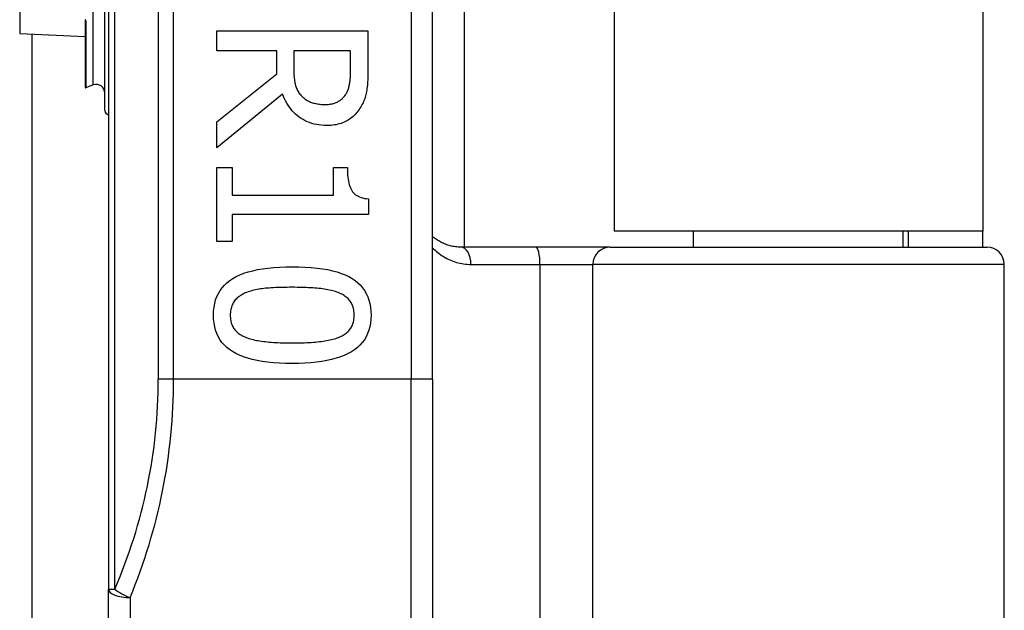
# Model space of a CAD drawing. Header units: inches. Extents: x 6 to 174, y 10 to 93.
# Tile 38 of 127: x 40.58 to 41.477, y 32.265 to 32.803. Entities that reach past the tile are written whole.
import ezdxf

# ---------------------------------------------------------------- set-up
doc = ezdxf.new("R2010")
doc.units = ezdxf.units.IN
doc.header["$MEASUREMENT"] = 0
doc.layers.add('Visible Edges(ANSI)', color=7, linetype='Continuous', lineweight=25)
doc.layers.add('Visible Tangent Edges(ANSI)', color=7, linetype='Continuous', lineweight=25)

msp = doc.modelspace()

# ---------------------------------------------------------------- linework, layer by layer
at = {"layer": 'Visible Edges(ANSI)'}
for p, q in [((40.66095, 34.16682), (40.66095, 32.28464)), ((40.95622, 32.47573), (40.95622, 33.97573)), ((40.98501, 33.85565), (40.98501, 32.59581)), ((41.12145, 33.84123), (41.12145, 32.61023)), ((41.45745, 33.84123), (41.45745, 32.61023)), ((40.6577, 32.72017), (40.6577, 32.83751)), ((40.63978, 32.80281), (40.63978, 32.80263)), ((40.63978, 32.80263), (40.63978, 32.80201)), ((40.63978, 32.80201), (40.63978, 32.74132)), ((40.58008, 32.79026), (40.63978, 32.78765)), ((40.59131, 29.79413), (40.59131, 32.78977)), ((40.75951, 32.79275), (40.89731, 32.79275)), ((40.75951, 32.77443), (40.75951, 32.79275)), ((40.89731, 32.79275), (40.89731, 32.75724)), ((40.81434, 32.77443), (40.75951, 32.77443)), ((40.81434, 32.75344), (40.81434, 32.77443)), ((40.88145, 32.77443), (40.82964, 32.77443)), ((40.82964, 32.77443), (40.82964, 32.75835)), ((40.88145, 32.75623), (40.88145, 32.77443)), ((40.75951, 32.70989), (40.81434, 32.75344)), ((40.64713, 32.74343), (40.6403, 32.74095)), ((40.81948, 32.73513), (40.75951, 32.68611)), ((40.75951, 32.68611), (40.75951, 32.70989)), ((40.75951, 32.66824), (40.77358, 32.66824)), ((40.75951, 32.60102), (40.75951, 32.66824)), ((40.77358, 32.66824), (40.77358, 32.64323)), ((40.86593, 32.66824), (40.87855, 32.66824)), ((40.86593, 32.64323), (40.86593, 32.66824)), ((40.77358, 32.64323), (40.86593, 32.64323)), ((40.89776, 32.63977), (40.89776, 32.62547)), ((40.77358, 32.62547), (40.77358, 32.60102)), ((40.89776, 32.62547), (40.77358, 32.62547)), ((41.45745, 32.61023), (41.12145, 32.61023)), ((41.19398, 32.59581), (41.19398, 32.61023)), ((41.38492, 32.59581), (41.38492, 32.61023)), ((41.38945, 32.61023), (41.38945, 32.59581)), ((41.45745, 32.59581), (41.45745, 32.61023)), ((40.77358, 32.60102), (40.75951, 32.60102)), ((41.05044, 32.59581), (40.982, 32.59581)), ((41.11794, 32.59581), (41.05044, 32.59581)), ((41.11794, 32.59581), (41.4612, 32.59581)), ((41.47695, 31.99542), (41.47695, 32.58006)), ((40.95622, 32.47573), (40.95622, 32.06946)), ((40.66095, 31.99542), (40.66095, 32.28464))]:
    msp.add_line(p, q, dxfattribs=at)
at = {"layer": 'Visible Edges(ANSI)', "flags": 128}
for points in [[(40.82964, 32.75835), (40.82965, 32.75704), (40.82968, 32.75576), (40.82973, 32.75449), (40.82979, 32.75325), (40.82988, 32.75203), (40.82999, 32.75083), (40.83011, 32.74966), (40.83026, 32.7485), (40.83042, 32.74737), (40.83061, 32.74626), (40.83081, 32.74518), (40.83104, 32.74412), (40.83129, 32.74308), (40.83158, 32.74207), (40.83192, 32.74108), (40.83229, 32.74013), (40.83271, 32.7392), (40.83317, 32.7383), (40.83367, 32.73742), (40.83421, 32.73657), (40.83479, 32.73575), (40.83542, 32.73496), (40.83608, 32.73419), (40.83679, 32.73345)], [(40.87676, 32.73435), (40.87718, 32.73501), (40.87758, 32.73568), (40.87795, 32.73638), (40.87831, 32.73709), (40.87864, 32.73783), (40.87895, 32.73858), (40.87925, 32.73934), (40.87952, 32.74013), (40.87977, 32.74093), (40.88, 32.74175), (40.8802, 32.74259), (40.88039, 32.74345), (40.88056, 32.74433), (40.88072, 32.74524), (40.88086, 32.74619), (40.88098, 32.74718), (40.88109, 32.74819), (40.88119, 32.74924), (40.88127, 32.75032), (40.88133, 32.75144), (40.88139, 32.75259), (40.88142, 32.75377), (40.88144, 32.75498), (40.88145, 32.75623)], [(40.89731, 32.75724), (40.8973, 32.75529), (40.89727, 32.7534), (40.89723, 32.75156), (40.89717, 32.74977), (40.89709, 32.74804), (40.89699, 32.74636), (40.89687, 32.74474), (40.89674, 32.74317), (40.89659, 32.74165), (40.89642, 32.74019), (40.89623, 32.73877), (40.89602, 32.73742), (40.89579, 32.73609), (40.8955, 32.73478), (40.89517, 32.73347), (40.89479, 32.73217), (40.89436, 32.73089), (40.89389, 32.72961), (40.89337, 32.72835), (40.8928, 32.72709), (40.89218, 32.72585), (40.89152, 32.72461), (40.89081, 32.72339), (40.89005, 32.72217)], [(40.8599, 32.70654), (40.85742, 32.70659), (40.85501, 32.70676), (40.85267, 32.70702), (40.85039, 32.7074), (40.84818, 32.70788), (40.84604, 32.70847), (40.84397, 32.70916), (40.84196, 32.70997), (40.84002, 32.71088), (40.83815, 32.71189), (40.83635, 32.71302), (40.83461, 32.71425), (40.83294, 32.71557), (40.83135, 32.71697), (40.82983, 32.71844), (40.82839, 32.71999), (40.82701, 32.72162), (40.82572, 32.72332), (40.82449, 32.7251), (40.82334, 32.72695), (40.82227, 32.72888), (40.82126, 32.73089), (40.82033, 32.73297), (40.81948, 32.73513)], [(40.83679, 32.73345), (40.83743, 32.7328), (40.83809, 32.73217), (40.83878, 32.73158), (40.83949, 32.73101), (40.84022, 32.73047), (40.84097, 32.72996), (40.84175, 32.72948), (40.84254, 32.72904), (40.84336, 32.72862), (40.8442, 32.72823), (40.84506, 32.72787), (40.84594, 32.72753), (40.84685, 32.72723), (40.84778, 32.72695), (40.84873, 32.7267), (40.84971, 32.72648), (40.85072, 32.72628), (40.85175, 32.72611), (40.8528, 32.72597), (40.85388, 32.72585), (40.85499, 32.72575), (40.85612, 32.72569), (40.85727, 32.72565), (40.85845, 32.72564)], [(40.85845, 32.72564), (40.85944, 32.72565), (40.86042, 32.7257), (40.86138, 32.72577), (40.86231, 32.72587), (40.86323, 32.726), (40.86413, 32.72617), (40.86501, 32.72636), (40.86587, 32.72658), (40.86671, 32.72683), (40.86753, 32.72711), (40.86833, 32.72742), (40.86911, 32.72776), (40.86987, 32.72813), (40.87061, 32.72853), (40.87133, 32.72897), (40.87202, 32.72943), (40.87269, 32.72993), (40.87334, 32.73047), (40.87397, 32.73103), (40.87457, 32.73163), (40.87515, 32.73226), (40.87571, 32.73292), (40.87625, 32.73362), (40.87676, 32.73435)], [(40.89005, 32.72217), (40.88925, 32.72099), (40.88841, 32.71984), (40.88754, 32.71874), (40.88663, 32.71768), (40.88569, 32.71666), (40.8847, 32.71568), (40.88369, 32.71475), (40.88263, 32.71386), (40.88154, 32.71301), (40.88041, 32.71221), (40.87925, 32.71145), (40.87805, 32.71073), (40.8768, 32.71006), (40.87551, 32.70945), (40.87417, 32.7089), (40.87278, 32.7084), (40.87134, 32.70797), (40.86985, 32.70759), (40.86832, 32.70727), (40.86673, 32.70701), (40.8651, 32.7068), (40.86341, 32.70666), (40.86168, 32.70657), (40.8599, 32.70654)], [(40.87855, 32.66824), (40.87858, 32.66593), (40.87866, 32.66372), (40.8788, 32.66162), (40.879, 32.65962), (40.87925, 32.65772), (40.87955, 32.65593), (40.87992, 32.65424), (40.88034, 32.65266), (40.88081, 32.65118), (40.88134, 32.6498), (40.88193, 32.64853), (40.88257, 32.64736), (40.88329, 32.64628), (40.88411, 32.64529), (40.88503, 32.64437), (40.88604, 32.64354), (40.88716, 32.64278), (40.88838, 32.64211), (40.88969, 32.64152), (40.89111, 32.64101), (40.89262, 32.64057), (40.89423, 32.64022), (40.89594, 32.63995), (40.89776, 32.63977)], [(40.982, 32.59581), (40.98076, 32.59583), (40.97952, 32.59589), (40.9783, 32.59598), (40.97709, 32.59612), (40.97589, 32.59628), (40.97471, 32.59649), (40.97354, 32.59672), (40.97238, 32.59699), (40.97125, 32.5973), (40.97012, 32.59763), (40.96902, 32.598), (40.96793, 32.5984), (40.96685, 32.59883), (40.9658, 32.59929), (40.96476, 32.59977), (40.96373, 32.60029), (40.96273, 32.60084), (40.96174, 32.60141), (40.96078, 32.60202), (40.95983, 32.60264), (40.9589, 32.6033), (40.95799, 32.60398), (40.95709, 32.60469), (40.95622, 32.60542)], [(40.75661, 32.53391), (40.75673, 32.53762), (40.7571, 32.54116), (40.75772, 32.54454), (40.75858, 32.54775), (40.75968, 32.55079), (40.76103, 32.55366), (40.76263, 32.55636), (40.76448, 32.55889), (40.76657, 32.56126), (40.7689, 32.56346), (40.77148, 32.56549), (40.77431, 32.56735), (40.77739, 32.56905), (40.78073, 32.57061), (40.78432, 32.57202), (40.78817, 32.57327), (40.79229, 32.57439), (40.79666, 32.57535), (40.80128, 32.57616), (40.80617, 32.57683), (40.81132, 32.57735), (40.81672, 32.57772), (40.82238, 32.57794), (40.8283, 32.57801)], [(40.8283, 32.57801), (40.83438, 32.57794), (40.84017, 32.57772), (40.84569, 32.57734), (40.85094, 32.57682), (40.8559, 32.57614), (40.86058, 32.57532), (40.86499, 32.57435), (40.86912, 32.57323), (40.87297, 32.57195), (40.87654, 32.57053), (40.87983, 32.56896), (40.88285, 32.56724), (40.8856, 32.56536), (40.88812, 32.56332), (40.8904, 32.56111), (40.89243, 32.55875), (40.89423, 32.55621), (40.89579, 32.55352), (40.89711, 32.55066), (40.89818, 32.54764), (40.89902, 32.54445), (40.89962, 32.5411), (40.89998, 32.53758), (40.9001, 32.53391)], [(40.8283, 32.55925), (40.82591, 32.55925), (40.82359, 32.55923), (40.82134, 32.5592), (40.81916, 32.55916), (40.81704, 32.5591), (40.81498, 32.55903), (40.813, 32.55895), (40.81108, 32.55886), (40.80923, 32.55875), (40.80744, 32.55863), (40.80572, 32.5585), (40.80407, 32.55836), (40.80246, 32.5582), (40.80089, 32.55801), (40.79934, 32.55779), (40.79783, 32.55754), (40.79634, 32.55727), (40.79488, 32.55697), (40.79346, 32.55664), (40.79206, 32.55628), (40.79069, 32.55589), (40.78935, 32.55548), (40.78804, 32.55503), (40.78676, 32.55456)], [(40.87029, 32.55445), (40.86909, 32.55491), (40.86784, 32.55533), (40.86654, 32.55574), (40.86519, 32.55612), (40.86378, 32.55647), (40.86233, 32.5568), (40.86082, 32.5571), (40.85927, 32.55738), (40.85766, 32.55764), (40.856, 32.55786), (40.85429, 32.55807), (40.85253, 32.55825), (40.85072, 32.55841), (40.84888, 32.55856), (40.847, 32.55869), (40.84507, 32.55881), (40.84311, 32.55891), (40.84111, 32.559), (40.83907, 32.55908), (40.837, 32.55914), (40.83488, 32.55919), (40.83273, 32.55923), (40.83053, 32.55925), (40.8283, 32.55925)], [(40.78676, 32.55456), (40.78559, 32.5541), (40.78447, 32.55361), (40.78339, 32.55308), (40.78236, 32.55252), (40.78138, 32.55193), (40.78044, 32.55131), (40.77954, 32.55066), (40.7787, 32.54997), (40.77789, 32.54926), (40.77714, 32.54851), (40.77643, 32.54773), (40.77576, 32.54692), (40.77515, 32.54607), (40.77458, 32.54517), (40.77408, 32.54424), (40.77362, 32.54326), (40.77322, 32.54224), (40.77287, 32.54118), (40.77258, 32.54007), (40.77234, 32.53893), (40.77215, 32.53773), (40.77202, 32.5365), (40.77194, 32.53523), (40.77191, 32.53391)], [(40.8848, 32.53391), (40.88478, 32.53517), (40.8847, 32.5364), (40.88458, 32.53759), (40.8844, 32.53874), (40.88417, 32.53985), (40.88389, 32.54093), (40.88357, 32.54196), (40.88319, 32.54296), (40.88276, 32.54392), (40.88228, 32.54485), (40.88175, 32.54573), (40.88117, 32.54658), (40.88054, 32.54739), (40.87986, 32.54818), (40.87913, 32.54894), (40.87835, 32.54966), (40.87752, 32.55036), (40.87664, 32.55103), (40.8757, 32.55167), (40.87472, 32.55229), (40.87369, 32.55287), (40.8726, 32.55343), (40.87147, 32.55395), (40.87029, 32.55445)], [(40.82841, 32.48991), (40.82237, 32.48999), (40.8166, 32.49021), (40.81111, 32.49058), (40.80589, 32.49111), (40.80094, 32.49178), (40.79627, 32.4926), (40.79187, 32.49358), (40.78774, 32.4947), (40.78389, 32.49597), (40.78031, 32.49739), (40.777, 32.49896), (40.77397, 32.50069), (40.7712, 32.50256), (40.76867, 32.5046), (40.76638, 32.5068), (40.76433, 32.50917), (40.76252, 32.51169), (40.76095, 32.51438), (40.75962, 32.51723), (40.75854, 32.52024), (40.7577, 32.52341), (40.75709, 32.52675), (40.75673, 32.53025), (40.75661, 32.53391)], [(40.77191, 32.53391), (40.77193, 32.53266), (40.77201, 32.53145), (40.77214, 32.53027), (40.77231, 32.52914), (40.77254, 32.52803), (40.77282, 32.52697), (40.77314, 32.52594), (40.77352, 32.52495), (40.77395, 32.52399), (40.77443, 32.52307), (40.77496, 32.52219), (40.77554, 32.52134), (40.77617, 32.52053), (40.77685, 32.51975), (40.77758, 32.519), (40.77836, 32.51827), (40.77919, 32.51758), (40.78007, 32.51692), (40.78101, 32.51629), (40.78199, 32.51569), (40.78302, 32.51512), (40.78411, 32.51457), (40.78524, 32.51406), (40.78642, 32.51358)], [(40.9001, 32.53391), (40.89998, 32.53021), (40.8996, 32.52668), (40.89898, 32.52332), (40.89812, 32.52013), (40.897, 32.5171), (40.89563, 32.51424), (40.89402, 32.51155), (40.89216, 32.50902), (40.89005, 32.50666), (40.88769, 32.50446), (40.88509, 32.50244), (40.88223, 32.50057), (40.87913, 32.49887), (40.87578, 32.49732), (40.87217, 32.49591), (40.86831, 32.49465), (40.8642, 32.49354), (40.85984, 32.49258), (40.85523, 32.49176), (40.85037, 32.4911), (40.84526, 32.49058), (40.83989, 32.49021), (40.83428, 32.48998), (40.82841, 32.48991)], [(40.87051, 32.5137), (40.87166, 32.51417), (40.87276, 32.51468), (40.87381, 32.51522), (40.87482, 32.51579), (40.87578, 32.51638), (40.87669, 32.517), (40.87756, 32.51765), (40.87838, 32.51834), (40.87915, 32.51904), (40.87987, 32.51978), (40.88054, 32.52055), (40.88117, 32.52134), (40.88175, 32.52217), (40.88228, 32.52304), (40.88276, 32.52395), (40.88319, 32.5249), (40.88357, 32.52589), (40.88389, 32.52691), (40.88417, 32.52798), (40.8844, 32.52909), (40.88458, 32.53023), (40.8847, 32.53142), (40.88478, 32.53264), (40.8848, 32.53391)], [(40.78642, 32.51358), (40.78759, 32.51315), (40.7888, 32.51273), (40.79006, 32.51234), (40.79138, 32.51197), (40.79274, 32.51162), (40.79416, 32.51129), (40.79563, 32.51099), (40.79714, 32.5107), (40.79871, 32.51044), (40.80034, 32.5102), (40.80201, 32.50998), (40.80373, 32.50979), (40.80551, 32.50961), (40.80733, 32.50945), (40.80921, 32.5093), (40.81114, 32.50917), (40.81312, 32.50905), (40.81515, 32.50895), (40.81723, 32.50886), (40.81937, 32.50879), (40.82155, 32.50874), (40.82379, 32.5087), (40.82607, 32.50868), (40.82841, 32.50867)], [(40.82841, 32.50867), (40.83075, 32.50868), (40.83303, 32.5087), (40.83527, 32.50874), (40.83745, 32.50879), (40.83958, 32.50886), (40.84166, 32.50895), (40.84368, 32.50905), (40.84566, 32.50917), (40.84758, 32.5093), (40.84945, 32.50945), (40.85127, 32.50961), (40.85303, 32.50979), (40.85475, 32.50998), (40.85642, 32.51021), (40.85804, 32.51045), (40.85962, 32.51072), (40.86114, 32.51101), (40.86262, 32.51132), (40.86406, 32.51166), (40.86544, 32.51202), (40.86678, 32.5124), (40.86807, 32.51281), (40.86931, 32.51324), (40.87051, 32.5137)]]:
    msp.add_lwpolyline(points, dxfattribs=at)
at = {"layer": 'Visible Edges(ANSI)'}
for centre, radius, start, end in [((40.64017, 32.74132), 0.000394, 180, 290), ((40.64982, 32.73603), 0.00787, 0, 110), ((40.66163, 32.72017), 0.00394, 180, 259.97953), ((41.4612, 32.58006), 0.01575, 0, 90)]:
    msp.add_arc(centre, radius, start, end, dxfattribs=at)
at = {"layer": 'Visible Tangent Edges(ANSI)'}
for p, q in [((40.66671, 32.28464), (40.66671, 34.16682)), ((40.70636, 33.97573), (40.70636, 32.47573)), ((40.72028, 32.47573), (40.72028, 33.97573)), ((40.93654, 33.97573), (40.93654, 32.47573)), ((40.58008, 32.9612), (40.58008, 32.79026)), ((40.64713, 32.74343), (40.64713, 32.84322)), ((40.63988, 32.80271), (40.63978, 32.80281)), ((40.6403, 32.80181), (40.6403, 32.74095)), ((40.99114, 32.58006), (41.054, 32.58006)), ((41.054, 32.58006), (41.10221, 32.58006)), ((41.054, 32.58006), (41.054, 31.99542)), ((41.47695, 32.58006), (41.10221, 32.58006)), ((41.10221, 31.99542), (41.10221, 32.58006)), ((40.72028, 32.47573), (40.70636, 32.47573)), ((40.93654, 32.47573), (40.72028, 32.47573)), ((40.95622, 32.47573), (40.93654, 32.47573)), ((40.93654, 32.05281), (40.93654, 32.47573)), ((40.66095, 32.28464), (40.66671, 32.28464)), ((40.68063, 32.27681), (40.68063, 31.97573))]:
    msp.add_line(p, q, dxfattribs=at)
at = {"layer": 'Visible Tangent Edges(ANSI)', "flags": 128}
for points in [[(40.6403, 32.80181), (40.6403, 32.80185), (40.6403, 32.8019), (40.6403, 32.80194), (40.64029, 32.80198), (40.64028, 32.80203), (40.64027, 32.80207), (40.64026, 32.80211), (40.64025, 32.80215), (40.64023, 32.80219), (40.64022, 32.80223), (40.6402, 32.80227), (40.64018, 32.80231), (40.64016, 32.80234), (40.64014, 32.80238), (40.64012, 32.80241), (40.6401, 32.80245), (40.64007, 32.80248), (40.64005, 32.80252), (40.64002, 32.80255), (40.63999, 32.80258), (40.63997, 32.80261), (40.63994, 32.80264), (40.63991, 32.80268), (40.63988, 32.80271)], [(40.95622, 32.59528), (40.95737, 32.59412), (40.95856, 32.593), (40.95977, 32.59193), (40.96101, 32.59089), (40.96228, 32.5899), (40.96357, 32.58895), (40.9649, 32.58804), (40.96625, 32.58718), (40.96763, 32.58636), (40.96903, 32.58558), (40.97046, 32.58485), (40.97192, 32.58417), (40.9734, 32.58354), (40.9749, 32.58296), (40.97643, 32.58243), (40.97798, 32.58195), (40.97955, 32.58152), (40.98115, 32.58114), (40.98277, 32.58082), (40.98441, 32.58055), (40.98607, 32.58034), (40.98775, 32.58019), (40.98944, 32.58009), (40.99114, 32.58006)]]:
    msp.add_lwpolyline(points, dxfattribs=at)
at = {"layer": 'Visible Tangent Edges(ANSI)'}
msp.add_arc((40.22605, 32.47573), 0.48031, 336.55613, 0, dxfattribs=at)
for centre, major_axis, ratio, start_param, end_param in [((40.63975, 32.80291), (0.000276, 0.000281), 0.604942, 4.252306, 4.588732), ((40.64017, 32.80201), (-0.000394, 0), 0.548442, 0, 1.919862), ((40.982, 32.58006), (0, 0.01575), 0.580671, 4.712389, 6.283185), ((41.05044, 32.58006), (0, 0.01575), 0.225879, 4.712389, 6.283185), ((41.11794, 32.58006), (0, 0.01575), 0.998608, 0, 1.570796), ((40.23997, 32.47573), (0, 0.5), 0.96063, 4.303216, 4.712389), ((40.68063, 32.28464), (-0.01969, 0), 0.39785, 0, 1.570796), ((40.68063, 32.28464), (-0.01806, 0.00783), 0.369668, 0.864875, 1.72975)]:
    msp.add_ellipse(centre, major_axis=major_axis, ratio=ratio, start_param=start_param, end_param=end_param, dxfattribs=at)

doc.saveas('drawing.dxf')
